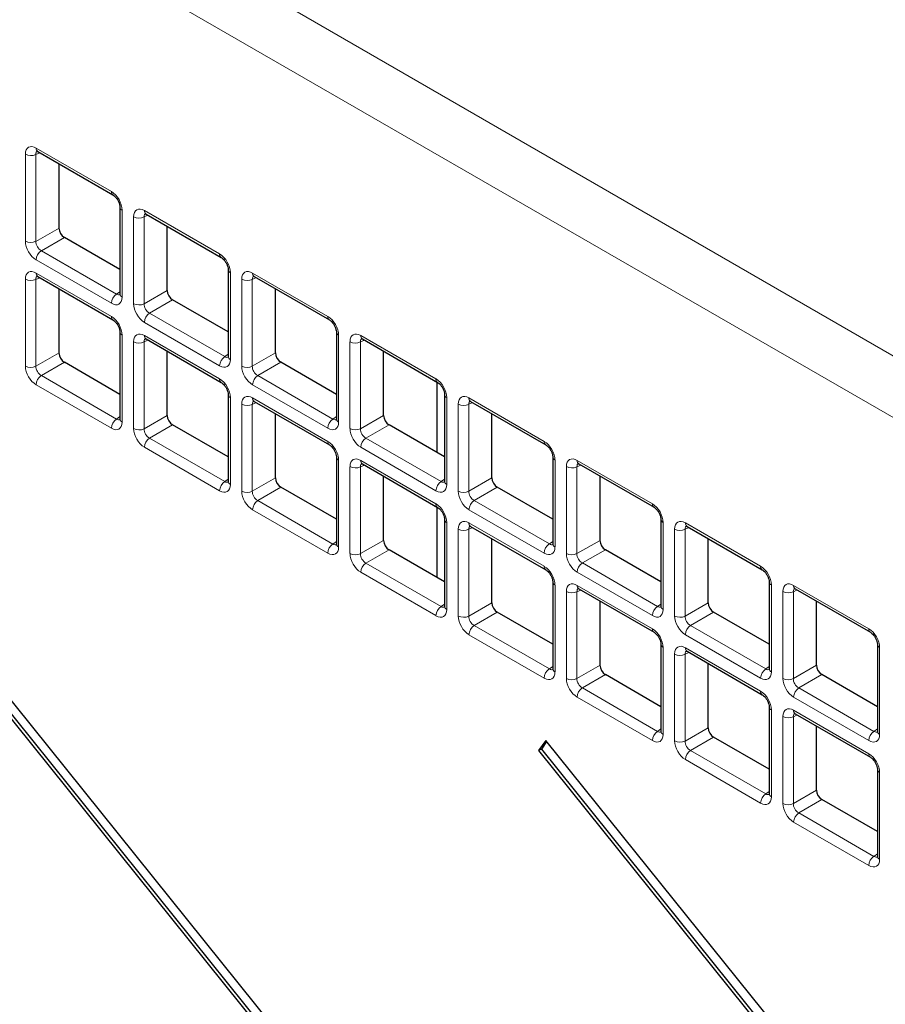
# Paper-space layout 'Blatt4' of a CAD drawing. Header units: millimetres. Extents: x 5 to 418, y 2 to 292.
# Tile 46 of 93: x 118 to 129, y 192 to 205. Entities that reach past the tile are written whole.
import ezdxf

# ---------------------------------------------------------------- set-up
doc = ezdxf.new("R2010")
doc.units = ezdxf.units.MM

psp = doc.layouts.new('Blatt4')

# ---------------------------------------------------------------- linework, layer by layer
at = {"color": 7, "linetype": 'Continuous', "lineweight": 18}
for p, q in [((108.217, 213.014), (142.413, 193.273)), ((142.066, 192.664), (107.87, 212.405)), ((118.143, 202.233), (118.143, 203.368)), ((118.331, 203.389), (118.281, 203.366)), ((118.281, 203.366), (118.281, 202.231)), ((118.285, 203.45), (119.268, 202.882)), ((119.409, 202.638), (119.409, 201.503)), ((119.558, 201.417), (119.558, 202.552)), ((119.745, 202.573), (119.695, 202.55)), ((119.699, 202.634), (120.682, 202.066)), ((119.695, 202.55), (119.695, 201.415)), ((118.281, 202.231), (118.583, 202.405)), ((118.653, 202.283), (118.352, 202.109)), ((118.352, 202.109), (119.335, 201.541)), ((119.268, 201.421), (118.285, 201.989)), ((118.285, 201.817), (119.268, 201.249)), ((120.823, 201.821), (120.823, 200.686)), ((121.113, 201.817), (122.096, 201.25)), ((118.143, 200.6), (118.143, 201.735)), ((118.331, 201.756), (118.281, 201.733)), ((118.281, 201.733), (118.281, 200.598)), ((120.972, 200.6), (120.972, 201.736)), ((121.159, 201.757), (121.109, 201.734)), ((121.109, 201.734), (121.109, 200.598)), ((119.335, 201.541), (119.38, 201.573)), ((119.695, 201.415), (119.997, 201.589)), ((120.067, 201.466), (119.766, 201.292)), ((119.766, 201.292), (120.749, 200.725)), ((120.682, 200.605), (119.699, 201.172)), ((119.409, 201.005), (119.409, 199.869)), ((119.558, 199.784), (119.558, 200.919)), ((119.745, 200.94), (119.695, 200.917)), ((119.695, 200.917), (119.695, 199.782)), ((119.699, 201), (120.682, 200.433)), ((122.237, 201.005), (122.237, 199.87)), ((122.386, 199.784), (122.386, 200.919)), ((122.574, 200.94), (122.524, 200.917)), ((122.524, 200.917), (122.524, 199.782)), ((122.527, 201.001), (123.51, 200.433)), ((118.281, 200.598), (118.583, 200.772)), ((120.749, 200.725), (120.794, 200.756)), ((121.109, 200.598), (121.411, 200.772)), ((118.653, 200.65), (118.352, 200.476)), ((121.482, 200.65), (121.18, 200.476)), ((118.352, 200.476), (119.335, 199.908)), ((121.18, 200.476), (122.163, 199.908)), ((119.268, 199.788), (118.285, 200.355)), ((122.096, 199.788), (121.113, 200.356)), ((120.823, 200.188), (120.823, 199.053)), ((121.159, 200.123), (121.109, 200.1)), ((121.113, 200.184), (122.096, 199.617)), ((123.652, 200.189), (123.652, 199.053)), ((123.988, 200.124), (123.938, 200.101)), ((123.941, 200.184), (124.925, 199.617)), ((120.972, 198.967), (120.972, 200.103)), ((121.109, 200.1), (121.109, 198.965)), ((123.8, 198.967), (123.8, 200.103)), ((123.938, 200.101), (123.938, 198.965)), ((119.335, 199.908), (119.38, 199.94)), ((119.695, 199.782), (119.997, 199.956)), ((122.163, 199.908), (122.208, 199.94)), ((122.524, 199.782), (122.825, 199.956)), ((120.067, 199.833), (119.766, 199.659)), ((122.896, 199.834), (122.594, 199.66)), ((119.766, 199.659), (120.749, 199.092)), ((122.594, 199.66), (123.577, 199.092)), ((120.682, 198.971), (119.699, 199.539)), ((123.51, 198.972), (122.527, 199.539)), ((122.237, 199.372), (122.237, 198.237)), ((122.527, 199.368), (123.51, 198.8)), ((125.066, 199.372), (125.066, 198.237)), ((125.356, 199.368), (126.339, 198.8)), ((122.386, 198.151), (122.386, 199.286)), ((122.574, 199.307), (122.524, 199.284)), ((122.524, 199.284), (122.524, 198.149)), ((125.214, 198.151), (125.214, 199.286)), ((125.402, 199.307), (125.352, 199.284)), ((125.352, 199.284), (125.352, 198.149)), ((120.749, 199.092), (120.794, 199.123)), ((121.109, 198.965), (121.411, 199.139)), ((123.577, 199.092), (123.622, 199.124)), ((123.938, 198.965), (124.239, 199.14)), ((121.482, 199.017), (121.18, 198.843)), ((124.31, 199.017), (124.008, 198.843)), ((121.18, 198.843), (122.163, 198.275)), ((124.008, 198.843), (124.992, 198.276)), ((122.096, 198.155), (121.113, 198.723)), ((124.925, 198.155), (123.941, 198.723)), ((123.652, 198.555), (123.652, 197.42)), ((123.8, 197.334), (123.8, 198.47)), ((123.988, 198.491), (123.938, 198.468)), ((123.938, 198.468), (123.938, 197.332)), ((123.941, 198.551), (124.925, 197.984)), ((126.48, 198.556), (126.48, 197.42)), ((126.629, 197.335), (126.629, 198.47)), ((126.816, 198.491), (126.766, 198.468)), ((126.766, 198.468), (126.766, 197.333)), ((126.77, 198.552), (127.753, 197.984)), ((122.163, 198.275), (122.208, 198.307)), ((122.524, 198.149), (122.825, 198.323)), ((124.992, 198.276), (125.037, 198.307)), ((125.352, 198.149), (125.654, 198.323)), ((122.896, 198.201), (122.594, 198.026)), ((125.724, 198.201), (125.423, 198.027)), ((122.594, 198.026), (123.577, 197.459)), ((125.423, 198.027), (126.406, 197.459)), ((123.51, 197.339), (122.527, 197.906)), ((126.339, 197.339), (125.356, 197.906)), ((125.066, 197.739), (125.066, 196.604)), ((125.402, 197.674), (125.352, 197.651)), ((125.356, 197.735), (126.339, 197.167)), ((127.894, 197.739), (127.894, 196.604)), ((128.23, 197.675), (128.181, 197.651)), ((128.184, 197.735), (129.167, 197.168)), ((125.214, 196.518), (125.214, 197.653)), ((125.352, 197.651), (125.352, 196.516)), ((128.043, 196.518), (128.043, 197.654)), ((128.181, 197.651), (128.181, 196.516)), ((123.577, 197.459), (123.622, 197.491)), ((123.938, 197.332), (124.239, 197.506)), ((126.406, 197.459), (126.451, 197.491)), ((126.766, 197.333), (127.068, 197.507)), ((124.31, 197.384), (124.008, 197.21)), ((127.138, 197.384), (126.837, 197.21)), ((124.008, 197.21), (124.992, 196.642)), ((126.837, 197.21), (127.82, 196.643)), ((124.925, 196.522), (123.941, 197.09)), ((127.753, 196.523), (126.77, 197.09)), ((126.48, 196.923), (126.48, 195.787)), ((126.77, 196.918), (127.753, 196.351)), ((129.308, 196.923), (129.308, 195.788)), ((126.629, 195.702), (126.629, 196.837)), ((126.816, 196.858), (126.766, 196.835)), ((126.766, 196.835), (126.766, 195.7)), ((124.992, 196.642), (125.037, 196.674)), ((125.352, 196.516), (125.654, 196.69)), ((127.82, 196.643), (127.865, 196.674)), ((128.181, 196.516), (128.482, 196.69)), ((125.724, 196.568), (125.423, 196.394)), ((128.553, 196.568), (128.251, 196.394)), ((125.423, 196.394), (126.406, 195.826)), ((128.251, 196.394), (129.234, 195.826)), ((126.339, 195.706), (125.356, 196.273)), ((129.167, 195.706), (128.184, 196.274)), ((127.894, 196.106), (127.894, 194.971)), ((128.043, 194.885), (128.043, 196.02)), ((128.23, 196.041), (128.181, 196.018)), ((128.181, 196.018), (128.181, 194.883)), ((128.184, 196.102), (129.167, 195.534)), ((126.766, 195.7), (127.068, 195.874)), ((126.406, 195.826), (126.451, 195.858)), ((127.138, 195.751), (126.837, 195.577)), ((129.234, 195.826), (129.279, 195.858)), ((126.837, 195.577), (127.82, 195.01)), ((127.753, 194.889), (126.77, 195.457)), ((129.308, 195.29), (129.308, 194.155)), ((127.82, 195.01), (127.865, 195.041)), ((128.181, 194.883), (128.482, 195.057)), ((128.553, 194.935), (128.251, 194.761)), ((128.251, 194.761), (129.234, 194.193)), ((129.167, 194.073), (128.184, 194.641)), ((129.234, 194.193), (129.279, 194.225))]:
    psp.add_line(p, q, dxfattribs=at)
at = {"color": 7, "linetype": 'Continuous', "lineweight": 25}
for p, q in [((118.305, 203.404), (119.288, 202.837)), ((118.583, 202.405), (118.583, 203.244)), ((140.23, 168.525), (112.697, 202.777)), ((112.605, 202.646), (140.138, 168.394)), ((112.64, 202.667), (140.163, 168.429)), ((119.38, 202.679), (119.38, 201.543)), ((119.72, 202.588), (120.703, 202.02)), ((119.997, 201.589), (119.997, 202.428)), ((119.38, 201.863), (118.653, 202.283)), ((120.794, 201.862), (120.794, 200.727)), ((118.305, 201.771), (119.288, 201.204)), ((121.134, 201.771), (122.117, 201.204)), ((118.583, 200.772), (118.583, 201.611)), ((121.411, 200.772), (121.411, 201.611)), ((120.794, 201.047), (120.067, 201.466)), ((119.38, 201.046), (119.38, 199.91)), ((122.208, 201.046), (122.208, 199.911)), ((119.72, 200.955), (120.703, 200.387)), ((122.548, 200.955), (123.531, 200.387)), ((119.997, 199.956), (119.997, 200.795)), ((122.825, 199.956), (122.825, 200.795)), ((119.38, 200.23), (118.653, 200.65)), ((122.208, 200.231), (121.482, 200.65)), ((123.519, 200.394), (123.519, 199.474)), ((120.794, 200.229), (120.794, 199.094)), ((121.134, 200.138), (122.117, 199.571)), ((123.622, 200.229), (123.622, 199.094)), ((123.962, 200.139), (124.945, 199.571)), ((121.411, 199.139), (121.411, 199.978)), ((124.239, 199.14), (124.239, 199.978)), ((120.794, 199.414), (120.067, 199.833)), ((123.622, 199.414), (122.896, 199.834)), ((122.208, 199.413), (122.208, 198.277)), ((125.037, 199.413), (125.037, 198.278)), ((122.548, 199.322), (123.531, 198.754)), ((125.376, 199.322), (126.36, 198.755)), ((122.825, 198.323), (122.825, 199.162)), ((125.654, 198.323), (125.654, 199.162)), ((122.208, 198.598), (121.482, 199.017)), ((125.037, 198.598), (124.31, 199.017)), ((123.519, 198.761), (123.519, 197.841)), ((123.622, 198.596), (123.622, 197.461)), ((126.451, 198.597), (126.451, 197.461)), ((123.962, 198.505), (124.945, 197.938)), ((126.791, 198.506), (127.774, 197.938)), ((124.239, 197.506), (124.239, 198.345)), ((127.068, 197.507), (127.068, 198.346)), ((123.622, 197.781), (122.896, 198.201)), ((126.451, 197.781), (125.724, 198.201)), ((125.037, 197.78), (125.037, 196.645)), ((125.376, 197.689), (126.36, 197.122)), ((127.865, 197.78), (127.865, 196.645)), ((128.205, 197.689), (129.188, 197.122)), ((125.654, 196.69), (125.654, 197.529)), ((128.482, 196.69), (128.482, 197.529)), ((125.037, 196.965), (124.31, 197.384)), ((127.865, 196.965), (127.138, 197.384)), ((126.451, 196.963), (126.451, 195.828)), ((129.279, 196.964), (129.279, 195.828)), ((126.791, 196.873), (127.774, 196.305)), ((127.068, 195.874), (127.068, 196.713)), ((126.451, 196.148), (125.724, 196.568)), ((129.279, 196.149), (128.553, 196.568)), ((127.865, 196.147), (127.865, 195.012)), ((128.205, 196.056), (129.188, 195.489)), ((128.482, 195.057), (128.482, 195.896)), ((127.865, 195.332), (127.138, 195.751)), ((124.944, 195.707), (124.852, 195.576)), ((124.955, 195.693), (124.887, 195.596)), ((140.23, 176.691), (124.944, 195.707)), ((124.887, 195.596), (124.852, 195.576)), ((124.852, 195.576), (140.138, 176.56)), ((124.887, 195.596), (140.163, 176.594)), ((129.279, 195.331), (129.279, 194.195)), ((129.279, 194.516), (128.553, 194.935))]:
    psp.add_line(p, q, dxfattribs=at)
at = {"color": 7, "linetype": 'Continuous', "lineweight": 18}
for centre, radius, start, end in [((118.214, 203.506), 0.155, 242.7384, 295.5295), ((118.333, 203.444), 0.0482, 172.9554, 235.7325), ((119.316, 202.877), 0.0483, 172.9665, 235.6198), ((119.429, 202.683), 0.0498, 186.2479, 246.0218), ((119.629, 202.69), 0.155, 242.7384, 295.5295), ((119.747, 202.628), 0.0482, 172.9554, 235.7325), ((118.214, 202.371), 0.155, 242.7384, 295.5295), ((118.439, 201.981), 0.155, 124.4666, 177.2658), ((120.73, 202.06), 0.0483, 172.9665, 235.6198), ((118.333, 201.811), 0.0482, 172.9554, 235.7325), ((120.843, 201.867), 0.0498, 186.2479, 246.0218), ((121.161, 201.811), 0.0482, 172.9554, 235.7325), ((118.214, 201.873), 0.155, 242.7384, 295.5295), ((121.043, 201.873), 0.155, 242.7384, 295.5295), ((119.422, 201.414), 0.155, 124.4666, 177.2658), ((119.429, 201.548), 0.0496, 185.2037, 246.1164), ((119.629, 201.554), 0.155, 242.7384, 295.5295), ((119.853, 201.165), 0.155, 124.4666, 177.2658), ((119.316, 201.243), 0.0483, 172.9665, 235.6198), ((122.144, 201.244), 0.0483, 172.9665, 235.6198), ((119.429, 201.05), 0.0498, 186.2479, 246.0218), ((122.258, 201.051), 0.0498, 186.2479, 246.0218), ((119.629, 201.057), 0.155, 242.7384, 295.5295), ((119.747, 200.995), 0.0482, 172.9554, 235.7325), ((122.457, 201.057), 0.155, 242.7384, 295.5295), ((122.575, 200.995), 0.0482, 172.9554, 235.7325), ((120.837, 200.597), 0.155, 124.4666, 177.2658), ((120.843, 200.731), 0.0496, 185.2037, 246.1164), ((118.214, 200.738), 0.155, 242.7384, 295.5295), ((121.043, 200.738), 0.155, 242.7384, 295.5295), ((118.439, 200.348), 0.155, 124.4666, 177.2658), ((120.73, 200.427), 0.0483, 172.9665, 235.6198), ((121.268, 200.348), 0.155, 124.4666, 177.2658), ((123.558, 200.427), 0.0483, 172.9665, 235.6198), ((120.843, 200.234), 0.0498, 186.2479, 246.0218), ((121.161, 200.178), 0.0482, 172.9554, 235.7325), ((123.672, 200.234), 0.0498, 186.2479, 246.0218), ((123.989, 200.178), 0.0482, 172.9554, 235.7325), ((121.043, 200.24), 0.155, 242.7384, 295.5295), ((123.871, 200.24), 0.155, 242.7384, 295.5295), ((119.422, 199.781), 0.155, 124.4666, 177.2658), ((119.429, 199.915), 0.0496, 185.2037, 246.1164), ((122.251, 199.781), 0.155, 124.4666, 177.2658), ((122.257, 199.915), 0.0496, 185.2037, 246.1164), ((119.629, 199.921), 0.155, 242.7384, 295.5295), ((122.457, 199.922), 0.155, 242.7384, 295.5295), ((119.853, 199.532), 0.155, 124.4666, 177.2658), ((122.144, 199.611), 0.0483, 172.9665, 235.6198), ((122.682, 199.532), 0.155, 124.4666, 177.2658), ((124.973, 199.611), 0.0483, 172.9665, 235.6198), ((122.258, 199.417), 0.0498, 186.2479, 246.0218), ((122.575, 199.362), 0.0482, 172.9554, 235.7325), ((125.086, 199.418), 0.0498, 186.2479, 246.0218), ((125.404, 199.362), 0.0482, 172.9554, 235.7325), ((122.457, 199.424), 0.155, 242.7384, 295.5295), ((125.285, 199.424), 0.155, 242.7384, 295.5295), ((120.837, 198.964), 0.155, 124.4666, 177.2658), ((120.843, 199.098), 0.0496, 185.2037, 246.1164), ((123.665, 198.964), 0.155, 124.4666, 177.2658), ((123.672, 199.099), 0.0496, 185.2037, 246.1164), ((121.043, 199.105), 0.155, 242.7384, 295.5295), ((123.871, 199.105), 0.155, 242.7384, 295.5295), ((121.268, 198.715), 0.155, 124.4666, 177.2658), ((124.096, 198.716), 0.155, 124.4666, 177.2658), ((123.558, 198.794), 0.0483, 172.9665, 235.6198), ((126.387, 198.794), 0.0483, 172.9665, 235.6198), ((123.672, 198.601), 0.0498, 186.2479, 246.0218), ((126.5, 198.601), 0.0498, 186.2479, 246.0218), ((123.871, 198.607), 0.155, 242.7384, 295.5295), ((123.989, 198.545), 0.0482, 172.9554, 235.7325), ((126.7, 198.608), 0.155, 242.7384, 295.5295), ((126.818, 198.546), 0.0482, 172.9554, 235.7325), ((122.251, 198.148), 0.155, 124.4666, 177.2658), ((122.257, 198.282), 0.0496, 185.2037, 246.1164), ((125.079, 198.148), 0.155, 124.4666, 177.2658), ((125.086, 198.282), 0.0496, 185.2037, 246.1164), ((122.457, 198.288), 0.155, 242.7384, 295.5295), ((125.285, 198.289), 0.155, 242.7384, 295.5295), ((122.682, 197.899), 0.155, 124.4666, 177.2658), ((124.973, 197.978), 0.0483, 172.9665, 235.6198), ((125.51, 197.899), 0.155, 124.4666, 177.2658), ((127.801, 197.978), 0.0483, 172.9665, 235.6198), ((125.086, 197.785), 0.0498, 186.2479, 246.0218), ((125.404, 197.729), 0.0482, 172.9554, 235.7325), ((127.915, 197.785), 0.0498, 186.2479, 246.0218), ((128.232, 197.729), 0.0482, 172.9554, 235.7325), ((125.285, 197.791), 0.155, 242.7384, 295.5295), ((128.114, 197.791), 0.155, 242.7384, 295.5295), ((123.665, 197.331), 0.155, 124.4666, 177.2658), ((123.672, 197.466), 0.0496, 185.2037, 246.1164), ((126.493, 197.332), 0.155, 124.4666, 177.2658), ((126.5, 197.466), 0.0496, 185.2037, 246.1164), ((123.871, 197.472), 0.155, 242.7384, 295.5295), ((126.7, 197.472), 0.155, 242.7384, 295.5295), ((124.096, 197.082), 0.155, 124.4666, 177.2658), ((126.387, 197.161), 0.0483, 172.9665, 235.6198), ((126.925, 197.083), 0.155, 124.4666, 177.2658), ((129.215, 197.162), 0.0483, 172.9665, 235.6198), ((126.5, 196.968), 0.0498, 186.2479, 246.0218), ((126.818, 196.913), 0.0482, 172.9554, 235.7325), ((129.329, 196.968), 0.0498, 186.2479, 246.0218), ((126.7, 196.974), 0.155, 242.7384, 295.5295), ((125.079, 196.515), 0.155, 124.4666, 177.2658), ((125.086, 196.649), 0.0496, 185.2037, 246.1164), ((127.908, 196.515), 0.155, 124.4666, 177.2658), ((127.914, 196.649), 0.0496, 185.2037, 246.1164), ((125.285, 196.656), 0.155, 242.7384, 295.5295), ((128.114, 196.656), 0.155, 242.7384, 295.5295), ((125.51, 196.266), 0.155, 124.4666, 177.2658), ((128.339, 196.266), 0.155, 124.4666, 177.2658), ((127.801, 196.345), 0.0483, 172.9665, 235.6198), ((127.915, 196.152), 0.0498, 186.2479, 246.0218), ((128.114, 196.158), 0.155, 242.7384, 295.5295), ((128.232, 196.096), 0.0482, 172.9554, 235.7325), ((126.493, 195.698), 0.155, 124.4666, 177.2658), ((126.5, 195.833), 0.0496, 185.2037, 246.1164), ((129.322, 195.699), 0.155, 124.4666, 177.2658), ((129.329, 195.833), 0.0496, 185.2037, 246.1164), ((126.7, 195.839), 0.155, 242.7384, 295.5295), ((126.925, 195.45), 0.155, 124.4666, 177.2658), ((129.215, 195.529), 0.0483, 172.9665, 235.6198), ((129.329, 195.335), 0.0498, 186.2479, 246.0218), ((127.908, 194.882), 0.155, 124.4666, 177.2658), ((127.914, 195.016), 0.0496, 185.2037, 246.1164), ((128.114, 195.023), 0.155, 242.7384, 295.5295), ((128.339, 194.633), 0.155, 124.4666, 177.2658), ((129.322, 194.066), 0.155, 124.4666, 177.2658), ((129.329, 194.2), 0.0496, 185.2037, 246.1164)]:
    psp.add_arc(centre, radius, start, end, dxfattribs=at)
for centre, major_axis, ratio, start_param, end_param in [((118.285, 203.286), (-0.1, 0.174), 0.575802, 5.499237, 7.067295), ((118.356, 203.327), (-0.0581, 0.0827), 0.569649, 6.163641, 7.016731), ((119.267, 202.719), (-0.1, 0.173), 0.578965, 3.928442, 5.496499), ((119.699, 202.47), (-0.1, 0.174), 0.575802, 5.499237, 7.067295), ((119.77, 202.511), (-0.0581, 0.0827), 0.569649, 6.163641, 7.016731), ((118.285, 202.152), (-0.1, 0.173), 0.578965, 0.786849, 2.354907), ((118.356, 202.193), (-0.05, 0.0866), 0.642476, 0.786856, 2.354913), ((120.682, 201.903), (-0.1, 0.173), 0.578965, 3.928442, 5.496499), ((118.285, 201.653), (-0.1, 0.174), 0.575802, 5.499237, 7.067295), ((118.356, 201.694), (-0.0581, 0.0827), 0.569649, 6.163641, 7.016731), ((121.113, 201.653), (-0.1, 0.174), 0.575802, 5.499237, 7.067295), ((121.184, 201.694), (-0.0581, 0.0827), 0.569649, 6.163641, 7.016731), ((119.338, 201.626), (-0.0426, 0.0917), 0.56964, 2.408205, 3.2431), ((119.267, 201.585), (-0.1, 0.174), 0.575802, 2.357645, 3.925702), ((119.699, 201.335), (-0.1, 0.173), 0.578965, 0.786849, 2.354907), ((119.77, 201.376), (-0.05, 0.0866), 0.642476, 0.786856, 2.354913), ((119.267, 201.086), (-0.1, 0.173), 0.578965, 3.928442, 5.496499), ((122.096, 201.086), (-0.1, 0.173), 0.578965, 3.928442, 5.496499), ((119.699, 200.837), (-0.1, 0.174), 0.575802, 5.499237, 7.067295), ((122.528, 200.837), (-0.1, 0.174), 0.575802, 5.499237, 7.067295), ((119.77, 200.878), (-0.0581, 0.0827), 0.569649, 6.163641, 7.016731), ((122.598, 200.878), (-0.0581, 0.0827), 0.569649, 6.163641, 7.016731), ((120.682, 200.768), (-0.1, 0.174), 0.575802, 2.357645, 3.925702), ((120.752, 200.809), (-0.0426, 0.0917), 0.56964, 2.408205, 3.2431), ((118.285, 200.519), (-0.1, 0.173), 0.578965, 0.786849, 2.354907), ((118.356, 200.56), (-0.05, 0.0866), 0.642476, 0.786856, 2.354913), ((121.113, 200.519), (-0.1, 0.173), 0.578965, 0.786849, 2.354907), ((121.184, 200.56), (-0.05, 0.0866), 0.642476, 0.786856, 2.354913), ((120.682, 200.27), (-0.1, 0.173), 0.578965, 3.928442, 5.496499), ((123.51, 200.27), (-0.1, 0.173), 0.578965, 3.928442, 5.496499), ((121.113, 200.02), (-0.1, 0.174), 0.575802, 5.499237, 7.067295), ((121.184, 200.061), (-0.0581, 0.0827), 0.569649, 6.163641, 7.016731), ((123.942, 200.021), (-0.1, 0.174), 0.575802, 5.499237, 7.067295), ((124.013, 200.061), (-0.0581, 0.0827), 0.569649, 6.163641, 7.016731), ((119.267, 199.952), (-0.1, 0.174), 0.575802, 2.357645, 3.925702), ((119.338, 199.992), (-0.0426, 0.0917), 0.56964, 2.408205, 3.2431), ((122.096, 199.952), (-0.1, 0.174), 0.575802, 2.357645, 3.925702), ((122.166, 199.993), (-0.0426, 0.0917), 0.56964, 2.408205, 3.2431), ((119.699, 199.702), (-0.1, 0.173), 0.578965, 0.786849, 2.354907), ((119.77, 199.743), (-0.05, 0.0866), 0.642476, 0.786856, 2.354913), ((122.528, 199.703), (-0.1, 0.173), 0.578965, 0.786849, 2.354907), ((122.598, 199.743), (-0.05, 0.0866), 0.642476, 0.786856, 2.354913), ((122.096, 199.453), (-0.1, 0.173), 0.578965, 3.928442, 5.496499), ((124.924, 199.453), (-0.1, 0.173), 0.578965, 3.928442, 5.496499), ((122.528, 199.204), (-0.1, 0.174), 0.575802, 5.499237, 7.067295), ((125.356, 199.204), (-0.1, 0.174), 0.575802, 5.499237, 7.067295), ((122.598, 199.245), (-0.0581, 0.0827), 0.569649, 6.163641, 7.016731), ((125.427, 199.245), (-0.0581, 0.0827), 0.569649, 6.163641, 7.016731), ((120.752, 199.176), (-0.0426, 0.0917), 0.56964, 2.408205, 3.2431), ((123.581, 199.176), (-0.0426, 0.0917), 0.56964, 2.408205, 3.2431), ((120.682, 199.135), (-0.1, 0.174), 0.575802, 2.357645, 3.925702), ((121.113, 198.886), (-0.1, 0.173), 0.578965, 0.786849, 2.354907), ((121.184, 198.927), (-0.05, 0.0866), 0.642476, 0.786856, 2.354913), ((123.51, 199.136), (-0.1, 0.174), 0.575802, 2.357645, 3.925702), ((123.942, 198.886), (-0.1, 0.173), 0.578965, 0.786849, 2.354907), ((124.013, 198.927), (-0.05, 0.0866), 0.642476, 0.786856, 2.354913), ((123.51, 198.637), (-0.1, 0.173), 0.578965, 3.928442, 5.496499), ((126.338, 198.637), (-0.1, 0.173), 0.578965, 3.928442, 5.496499), ((123.942, 198.387), (-0.1, 0.174), 0.575802, 5.499237, 7.067295), ((126.77, 198.388), (-0.1, 0.174), 0.575802, 5.499237, 7.067295), ((124.013, 198.428), (-0.0581, 0.0827), 0.569649, 6.163641, 7.016731), ((126.841, 198.429), (-0.0581, 0.0827), 0.569649, 6.163641, 7.016731), ((122.096, 198.319), (-0.1, 0.174), 0.575802, 2.357645, 3.925702), ((122.166, 198.36), (-0.0426, 0.0917), 0.56964, 2.408205, 3.2431), ((124.924, 198.319), (-0.1, 0.174), 0.575802, 2.357645, 3.925702), ((124.995, 198.36), (-0.0426, 0.0917), 0.56964, 2.408205, 3.2431), ((122.528, 198.07), (-0.1, 0.173), 0.578965, 0.786849, 2.354907), ((122.598, 198.11), (-0.05, 0.0866), 0.642476, 0.786856, 2.354913), ((125.356, 198.07), (-0.1, 0.173), 0.578965, 0.786849, 2.354907), ((125.427, 198.111), (-0.05, 0.0866), 0.642476, 0.786856, 2.354913), ((124.924, 197.82), (-0.1, 0.173), 0.578965, 3.928442, 5.496499), ((127.753, 197.821), (-0.1, 0.173), 0.578965, 3.928442, 5.496499), ((125.356, 197.571), (-0.1, 0.174), 0.575802, 5.499237, 7.067295), ((125.427, 197.612), (-0.0581, 0.0827), 0.569649, 6.163641, 7.016731), ((128.185, 197.571), (-0.1, 0.174), 0.575802, 5.499237, 7.067295), ((128.255, 197.612), (-0.0581, 0.0827), 0.569649, 6.163641, 7.016731), ((123.51, 197.502), (-0.1, 0.174), 0.575802, 2.357645, 3.925702), ((123.581, 197.543), (-0.0426, 0.0917), 0.56964, 2.408205, 3.2431), ((126.338, 197.503), (-0.1, 0.174), 0.575802, 2.357645, 3.925702), ((126.409, 197.544), (-0.0426, 0.0917), 0.56964, 2.408205, 3.2431), ((123.942, 197.253), (-0.1, 0.173), 0.578965, 0.786849, 2.354907), ((124.013, 197.294), (-0.05, 0.0866), 0.642476, 0.786856, 2.354913), ((126.77, 197.253), (-0.1, 0.173), 0.578965, 0.786849, 2.354907), ((126.841, 197.294), (-0.05, 0.0866), 0.642476, 0.786856, 2.354913), ((126.338, 197.004), (-0.1, 0.173), 0.578965, 3.928442, 5.496499), ((129.167, 197.004), (-0.1, 0.173), 0.578965, 3.928442, 5.496499), ((126.77, 196.755), (-0.1, 0.174), 0.575802, 5.499237, 7.067295), ((126.841, 196.795), (-0.0581, 0.0827), 0.569649, 6.163641, 7.016731), ((124.995, 196.727), (-0.0426, 0.0917), 0.56964, 2.408205, 3.2431), ((127.823, 196.727), (-0.0426, 0.0917), 0.56964, 2.408205, 3.2431), ((124.924, 196.686), (-0.1, 0.174), 0.575802, 2.357645, 3.925702), ((125.356, 196.437), (-0.1, 0.173), 0.578965, 0.786849, 2.354907), ((125.427, 196.478), (-0.05, 0.0866), 0.642476, 0.786856, 2.354913), ((127.753, 196.686), (-0.1, 0.174), 0.575802, 2.357645, 3.925702), ((128.185, 196.437), (-0.1, 0.173), 0.578965, 0.786849, 2.354907), ((128.255, 196.478), (-0.05, 0.0866), 0.642476, 0.786856, 2.354913), ((127.753, 196.188), (-0.1, 0.173), 0.578965, 3.928442, 5.496499), ((128.185, 195.938), (-0.1, 0.174), 0.575802, 5.499237, 7.067295), ((128.255, 195.979), (-0.0581, 0.0827), 0.569649, 6.163641, 7.016731), ((126.338, 195.87), (-0.1, 0.174), 0.575802, 2.357645, 3.925702), ((126.409, 195.91), (-0.0426, 0.0917), 0.56964, 2.408205, 3.2431), ((129.167, 195.87), (-0.1, 0.174), 0.575802, 2.357645, 3.925702), ((129.238, 195.911), (-0.0426, 0.0917), 0.56964, 2.408205, 3.2431), ((126.77, 195.62), (-0.1, 0.173), 0.578965, 0.786849, 2.354907), ((126.841, 195.661), (-0.05, 0.0866), 0.642476, 0.786856, 2.354913), ((129.167, 195.371), (-0.1, 0.173), 0.578965, 3.928442, 5.496499), ((127.753, 195.053), (-0.1, 0.174), 0.575802, 2.357645, 3.925702), ((127.823, 195.094), (-0.0426, 0.0917), 0.56964, 2.408205, 3.2431), ((128.185, 194.804), (-0.1, 0.173), 0.578965, 0.786849, 2.354907), ((128.255, 194.845), (-0.05, 0.0866), 0.642476, 0.786856, 2.354913), ((129.238, 194.278), (-0.0426, 0.0917), 0.56964, 2.408205, 3.2431), ((129.167, 194.237), (-0.1, 0.174), 0.575802, 2.357645, 3.925702)]:
    psp.add_ellipse(centre, major_axis=major_axis, ratio=ratio, start_param=start_param, end_param=end_param, dxfattribs=at)
at = {"color": 7, "linetype": 'Continuous', "lineweight": 25}
for centre in [(118.653, 202.364), (120.068, 201.548), (118.653, 200.731), (121.482, 200.732), (120.068, 199.915), (122.896, 199.915), (121.482, 199.099), (124.31, 199.099), (122.896, 198.282), (125.724, 198.282), (124.31, 197.466), (127.139, 197.466), (125.724, 196.649), (128.553, 196.65), (127.139, 195.833), (128.553, 195.017)]:
    psp.add_ellipse(centre, major_axis=(-0.05, 0.0866), ratio=0.578965, start_param=0.786849, end_param=2.354907, dxfattribs=at)
for points, knots in [([(139.692, 202.106), (139.623, 202.077), (139.408, 201.986), (139.016, 201.893), (138.521, 201.826), (138.003, 201.82), (137.466, 201.87), (136.913, 201.976), (136.347, 202.139), (135.771, 202.357), (135.233, 202.608), (134.786, 202.852), (134.338, 203.12), (133.845, 203.449), (133.264, 203.887), (132.69, 204.372), (132.127, 204.899), (131.578, 205.467), (131.047, 206.072), (130.536, 206.71), (130.049, 207.379), (129.632, 208.001), (129.39, 208.409), (129.291, 208.576)], [0, 0, 0, 0, 0.024649, 0.076789, 0.128757, 0.180513, 0.232071, 0.283468, 0.334752, 0.385965, 0.437141, 0.476365, 0.503222, 0.554373, 0.605545, 0.656731, 0.707934, 0.759153, 0.810386, 0.861633, 0.912889, 0.964152, 1, 1, 1, 1]), ([(128.945, 208.377), (129, 208.282), (129.196, 207.942), (129.566, 207.377), (130.052, 206.687), (130.565, 206.027), (131.1, 205.399), (131.655, 204.806), (132.226, 204.252), (132.811, 203.74), (133.406, 203.273), (133.983, 202.871), (134.468, 202.573), (134.954, 202.303), (135.465, 202.054), (136.067, 201.812), (136.663, 201.627), (137.248, 201.499), (137.818, 201.429), (138.372, 201.419), (138.905, 201.465), (139.41, 201.577), (139.742, 201.674), (139.895, 201.749), (139.898, 201.75)], [0, 0, 0, 0, 0.01943, 0.069936, 0.120444, 0.170959, 0.221483, 0.272019, 0.322569, 0.373136, 0.423723, 0.474329, 0.518625, 0.545295, 0.595931, 0.646585, 0.697225, 0.747827, 0.79836, 0.848782, 0.899057, 0.949155, 0.999073, 1, 1, 1, 1]), ([(118.293, 203.41), (118.293, 203.41), (118.293, 203.41), (118.301, 203.406), (118.305, 203.404)], [0, 0, 0, 0, 0.511658, 1, 1, 1, 1]), ([(119.288, 202.837), (119.295, 202.833), (119.307, 202.824), (119.331, 202.8), (119.353, 202.768), (119.37, 202.732), (119.379, 202.699), (119.379, 202.685), (119.38, 202.679)], [0, 0, 0, 0, 0.155419, 0.319081, 0.497627, 0.684711, 0.870071, 1, 1, 1, 1]), ([(119.707, 202.593), (119.707, 202.594), (119.707, 202.594), (119.716, 202.59), (119.72, 202.588)], [0, 0, 0, 0, 0.511658, 1, 1, 1, 1]), ([(120.703, 202.02), (120.709, 202.016), (120.721, 202.008), (120.745, 201.984), (120.767, 201.952), (120.784, 201.915), (120.793, 201.883), (120.794, 201.868), (120.794, 201.862)], [0, 0, 0, 0, 0.155419, 0.319081, 0.497627, 0.684711, 0.870071, 1, 1, 1, 1]), ([(118.293, 201.777), (118.293, 201.777), (118.293, 201.777), (118.301, 201.773), (118.305, 201.771)], [0, 0, 0, 0, 0.511658, 1, 1, 1, 1]), ([(121.121, 201.777), (121.121, 201.777), (121.122, 201.777), (121.13, 201.773), (121.134, 201.771)], [0, 0, 0, 0, 0.511658, 1, 1, 1, 1]), ([(119.38, 201.543), (119.379, 201.538), (119.378, 201.529), (119.378, 201.529), (119.378, 201.53)], [0, 0, 0, 0, 0.588163, 1, 1, 1, 1]), ([(119.288, 201.204), (119.295, 201.2), (119.307, 201.191), (119.331, 201.167), (119.353, 201.135), (119.37, 201.099), (119.379, 201.066), (119.379, 201.052), (119.38, 201.046)], [0, 0, 0, 0, 0.155419, 0.319081, 0.497627, 0.684711, 0.870071, 1, 1, 1, 1]), ([(122.117, 201.204), (122.123, 201.2), (122.136, 201.192), (122.159, 201.167), (122.181, 201.136), (122.198, 201.099), (122.207, 201.066), (122.208, 201.052), (122.208, 201.046)], [0, 0, 0, 0, 0.155419, 0.319081, 0.497627, 0.684711, 0.870071, 1, 1, 1, 1]), ([(119.707, 200.96), (119.707, 200.96), (119.707, 200.961), (119.716, 200.957), (119.72, 200.955)], [0, 0, 0, 0, 0.511658, 1, 1, 1, 1]), ([(122.535, 200.961), (122.535, 200.961), (122.536, 200.961), (122.544, 200.957), (122.548, 200.955)], [0, 0, 0, 0, 0.511658, 1, 1, 1, 1]), ([(120.794, 200.727), (120.793, 200.722), (120.793, 200.713), (120.793, 200.713), (120.793, 200.713)], [0, 0, 0, 0, 0.588163, 1, 1, 1, 1]), ([(120.703, 200.387), (120.709, 200.383), (120.721, 200.375), (120.745, 200.351), (120.767, 200.319), (120.784, 200.282), (120.793, 200.25), (120.794, 200.235), (120.794, 200.229)], [0, 0, 0, 0, 0.155419, 0.319081, 0.497627, 0.684711, 0.870071, 1, 1, 1, 1]), ([(123.531, 200.387), (123.537, 200.383), (123.55, 200.375), (123.573, 200.351), (123.595, 200.319), (123.613, 200.282), (123.621, 200.25), (123.622, 200.235), (123.622, 200.229)], [0, 0, 0, 0, 0.155419, 0.319081, 0.497627, 0.684711, 0.870071, 1, 1, 1, 1]), ([(121.121, 200.144), (121.121, 200.144), (121.122, 200.144), (121.13, 200.14), (121.134, 200.138)], [0, 0, 0, 0, 0.511658, 1, 1, 1, 1]), ([(123.949, 200.144), (123.95, 200.144), (123.95, 200.144), (123.958, 200.14), (123.962, 200.139)], [0, 0, 0, 0, 0.5116579, 1, 1, 1, 1]), ([(119.38, 199.91), (119.379, 199.905), (119.378, 199.896), (119.378, 199.896), (119.378, 199.897)], [0, 0, 0, 0, 0.588163, 1, 1, 1, 1]), ([(122.208, 199.911), (122.208, 199.905), (122.207, 199.896), (122.207, 199.897), (122.207, 199.897)], [0, 0, 0, 0, 0.588163, 1, 1, 1, 1]), ([(122.117, 199.571), (122.123, 199.567), (122.136, 199.558), (122.159, 199.534), (122.181, 199.502), (122.198, 199.466), (122.207, 199.433), (122.208, 199.419), (122.208, 199.413)], [0, 0, 0, 0, 0.155419, 0.319081, 0.497627, 0.684711, 0.870071, 1, 1, 1, 1]), ([(124.945, 199.571), (124.951, 199.567), (124.964, 199.559), (124.987, 199.535), (125.01, 199.503), (125.027, 199.466), (125.036, 199.433), (125.036, 199.419), (125.037, 199.413)], [0, 0, 0, 0, 0.155419, 0.319081, 0.497627, 0.684711, 0.870071, 1, 1, 1, 1]), ([(122.535, 199.328), (122.535, 199.328), (122.536, 199.328), (122.544, 199.324), (122.548, 199.322)], [0, 0, 0, 0, 0.511658, 1, 1, 1, 1]), ([(125.364, 199.328), (125.364, 199.328), (125.364, 199.328), (125.372, 199.324), (125.376, 199.322)], [0, 0, 0, 0, 0.511658, 1, 1, 1, 1]), ([(120.794, 199.094), (120.793, 199.089), (120.793, 199.08), (120.793, 199.08), (120.793, 199.08)], [0, 0, 0, 0, 0.588163, 1, 1, 1, 1]), ([(123.622, 199.094), (123.622, 199.089), (123.621, 199.08), (123.621, 199.08), (123.621, 199.08)], [0, 0, 0, 0, 0.588163, 1, 1, 1, 1]), ([(123.531, 198.754), (123.537, 198.75), (123.55, 198.742), (123.573, 198.718), (123.595, 198.686), (123.613, 198.649), (123.621, 198.617), (123.622, 198.602), (123.622, 198.596)], [0, 0, 0, 0, 0.155419, 0.319081, 0.497627, 0.684711, 0.870071, 1, 1, 1, 1]), ([(126.36, 198.755), (126.366, 198.751), (126.378, 198.742), (126.402, 198.718), (126.424, 198.686), (126.441, 198.65), (126.45, 198.617), (126.45, 198.603), (126.451, 198.597)], [0, 0, 0, 0, 0.155419, 0.319081, 0.497627, 0.684711, 0.870071, 1, 1, 1, 1]), ([(123.949, 198.511), (123.95, 198.511), (123.95, 198.511), (123.958, 198.507), (123.962, 198.505)], [0, 0, 0, 0, 0.511658, 1, 1, 1, 1]), ([(126.778, 198.511), (126.778, 198.511), (126.778, 198.512), (126.787, 198.508), (126.791, 198.506)], [0, 0, 0, 0, 0.5116579, 1, 1, 1, 1]), ([(122.208, 198.277), (122.208, 198.272), (122.207, 198.263), (122.207, 198.264), (122.207, 198.264)], [0, 0, 0, 0, 0.588163, 1, 1, 1, 1]), ([(125.037, 198.278), (125.036, 198.272), (125.035, 198.263), (125.035, 198.264), (125.035, 198.264)], [0, 0, 0, 0, 0.588163, 1, 1, 1, 1]), ([(124.945, 197.938), (124.951, 197.934), (124.964, 197.926), (124.987, 197.902), (125.01, 197.87), (125.027, 197.833), (125.036, 197.8), (125.036, 197.786), (125.037, 197.78)], [0, 0, 0, 0, 0.155419, 0.319081, 0.497627, 0.684711, 0.870071, 1, 1, 1, 1]), ([(127.774, 197.938), (127.78, 197.934), (127.792, 197.926), (127.816, 197.902), (127.838, 197.87), (127.855, 197.833), (127.864, 197.801), (127.865, 197.786), (127.865, 197.78)], [0, 0, 0, 0, 0.155419, 0.319081, 0.497627, 0.684711, 0.870071, 1, 1, 1, 1]), ([(125.364, 197.695), (125.364, 197.695), (125.364, 197.695), (125.372, 197.691), (125.376, 197.689)], [0, 0, 0, 0, 0.511658, 1, 1, 1, 1]), ([(128.192, 197.695), (128.192, 197.695), (128.193, 197.695), (128.201, 197.691), (128.205, 197.689)], [0, 0, 0, 0, 0.511658, 1, 1, 1, 1]), ([(123.622, 197.461), (123.622, 197.456), (123.621, 197.447), (123.621, 197.447), (123.621, 197.447)], [0, 0, 0, 0, 0.588163, 1, 1, 1, 1]), ([(126.451, 197.461), (126.45, 197.456), (126.449, 197.447), (126.449, 197.447), (126.449, 197.448)], [0, 0, 0, 0, 0.588163, 1, 1, 1, 1]), ([(126.36, 197.122), (126.366, 197.117), (126.378, 197.109), (126.402, 197.085), (126.424, 197.053), (126.441, 197.017), (126.45, 196.984), (126.45, 196.969), (126.451, 196.963)], [0, 0, 0, 0, 0.155419, 0.319081, 0.497627, 0.684711, 0.870071, 1, 1, 1, 1]), ([(129.188, 197.122), (129.194, 197.118), (129.207, 197.109), (129.23, 197.085), (129.252, 197.053), (129.27, 197.017), (129.278, 196.984), (129.279, 196.97), (129.279, 196.964)], [0, 0, 0, 0, 0.155419, 0.319081, 0.497627, 0.684711, 0.870071, 1, 1, 1, 1]), ([(126.778, 196.878), (126.778, 196.878), (126.778, 196.879), (126.787, 196.875), (126.791, 196.873)], [0, 0, 0, 0, 0.511658, 1, 1, 1, 1]), ([(125.037, 196.645), (125.036, 196.639), (125.035, 196.63), (125.035, 196.631), (125.035, 196.631)], [0, 0, 0, 0, 0.588163, 1, 1, 1, 1]), ([(127.865, 196.645), (127.864, 196.64), (127.864, 196.631), (127.864, 196.631), (127.864, 196.631)], [0, 0, 0, 0, 0.588163, 1, 1, 1, 1]), ([(127.774, 196.305), (127.78, 196.301), (127.792, 196.293), (127.816, 196.269), (127.838, 196.237), (127.855, 196.2), (127.864, 196.168), (127.865, 196.153), (127.865, 196.147)], [0, 0, 0, 0, 0.155419, 0.319081, 0.497627, 0.684711, 0.870071, 1, 1, 1, 1]), ([(128.192, 196.062), (128.192, 196.062), (128.193, 196.062), (128.201, 196.058), (128.205, 196.056)], [0, 0, 0, 0, 0.511658, 1, 1, 1, 1]), ([(126.451, 195.828), (126.45, 195.823), (126.449, 195.814), (126.449, 195.814), (126.449, 195.814)], [0, 0, 0, 0, 0.588163, 1, 1, 1, 1]), ([(129.279, 195.828), (129.279, 195.823), (129.278, 195.814), (129.278, 195.815), (129.278, 195.815)], [0, 0, 0, 0, 0.588163, 1, 1, 1, 1]), ([(129.188, 195.489), (129.194, 195.485), (129.207, 195.476), (129.23, 195.452), (129.252, 195.42), (129.27, 195.384), (129.278, 195.351), (129.279, 195.337), (129.279, 195.331)], [0, 0, 0, 0, 0.155419, 0.319081, 0.497627, 0.684711, 0.870071, 1, 1, 1, 1]), ([(127.865, 195.012), (127.864, 195.007), (127.864, 194.997), (127.864, 194.998), (127.864, 194.998)], [0, 0, 0, 0, 0.588163, 1, 1, 1, 1]), ([(129.279, 194.195), (129.279, 194.19), (129.278, 194.181), (129.278, 194.181), (129.278, 194.182)], [0, 0, 0, 0, 0.588163, 1, 1, 1, 1])]:
    psp.add_open_spline(points, degree=3, knots=knots, dxfattribs=at)

doc.saveas('drawing.dxf')
